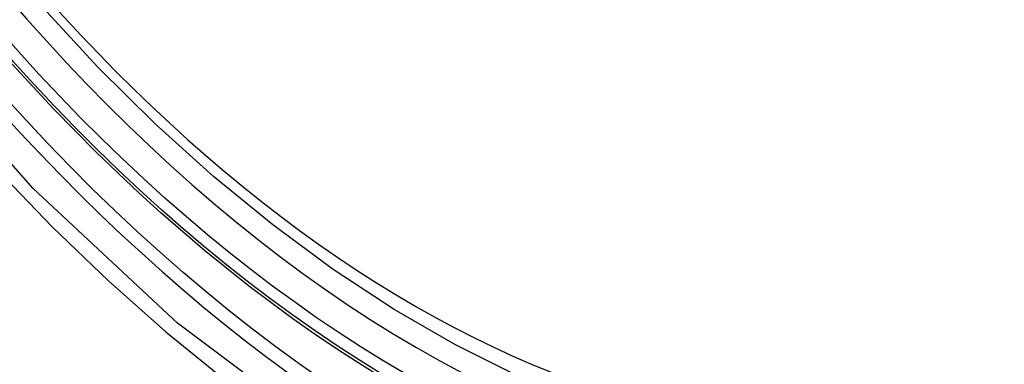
# Model space of a CAD drawing. Header units: inches. Extents: x 484 to 569.5, y 187.4 to 262.6.
# Tile 15 of 99: x 484.7698 to 485.0129, y 248.2488 to 248.3338. Entities that reach past the tile are written whole.
import ezdxf

# ---------------------------------------------------------------- set-up
doc = ezdxf.new("R2010")
doc.units = ezdxf.units.IN
doc.header["$MEASUREMENT"] = 0
doc.layers.add('Visible Edges(ANSI)', color=7, linetype='Continuous', lineweight=25)
doc.layers.add('Visible Tangent Edges(ANSI)', color=7, linetype='Continuous', lineweight=25)

msp = doc.modelspace()

# ---------------------------------------------------------------- linework, layer by layer
at = {"layer": 'Visible Edges(ANSI)', "flags": 128}
msp.add_lwpolyline([(485.03212, 248.24288), (485.02024, 248.23695), (485.00768, 248.23241), (484.99451, 248.22929), (484.98084, 248.22757), (484.96675, 248.22728), (484.95232, 248.22838), (484.93762, 248.23083), (484.9227, 248.23461), (484.90765, 248.23969), (484.89251, 248.24603), (484.87734, 248.25358), (484.8622, 248.26232), (484.84716, 248.27219), (484.83227, 248.28315), (484.8176, 248.29514), (484.8032, 248.30812), (484.78914, 248.32201), (484.77547, 248.33676)], dxfattribs=at)
at = {"layer": 'Visible Edges(ANSI)'}
msp.add_ellipse((484.86862, 248.5099), major_axis=(0.15718, -0.27294), ratio=0.578093, start_param=2.362013, end_param=7.062765, dxfattribs=at)
msp.add_ellipse((484.86514, 248.5079), major_axis=(0.15963, -0.2772), ratio=0.578093, dxfattribs=at)
at = {"layer": 'Visible Tangent Edges(ANSI)', "flags": 128}
for points in [[(485.11358, 248.36397), (485.11077, 248.32258), (485.10246, 248.28535), (485.08878, 248.25303), (485.07011, 248.22641), (485.04691, 248.20613), (485.01971, 248.19268), (484.98902, 248.18625), (484.95544, 248.18699), (484.91983, 248.19489), (484.88295, 248.20975), (484.84561, 248.23128), (484.80877, 248.25892), (484.77309, 248.29218), (484.73946, 248.33024), (484.70869, 248.37215)], [(484.72543, 248.34314), (484.7379, 248.3271), (484.75081, 248.31165), (484.76412, 248.29683), (484.77778, 248.28271), (484.79173, 248.26935), (484.80591, 248.25682), (484.82027, 248.24514), (484.83477, 248.23435), (484.84937, 248.22447), (484.86403, 248.21553), (484.87872, 248.20757), (484.89335, 248.20063), (484.90785, 248.19475), (484.92219, 248.18992), (484.93632, 248.18616), (484.95021, 248.18348), (484.9638, 248.18189), (484.97705, 248.1814), (484.98992, 248.18201), (485.00232, 248.18372), (485.01424, 248.18651), (485.02564, 248.19036)]]:
    msp.add_lwpolyline(points, dxfattribs=at)
at = {"layer": 'Visible Tangent Edges(ANSI)'}
for centre, major_axis, start_param, end_param in [((484.86763, 248.50933), (-0.17285, 0.30015), 5.049711, 10.658253), ((484.86758, 248.5093), (0.1503, -0.261), 4.099688, 6.899754)]:
    msp.add_ellipse(centre, major_axis=major_axis, ratio=0.578093, start_param=start_param, end_param=end_param, dxfattribs=at)
for centre, major_axis in [((484.86822, 248.50967), (-0.17078, 0.29656)), ((484.86525, 248.50796), (0.16238, -0.28198)), ((484.86514, 248.5079), (-0.16178, 0.28094))]:
    msp.add_ellipse(centre, major_axis=major_axis, ratio=0.578093, dxfattribs=at)

doc.saveas('drawing.dxf')
